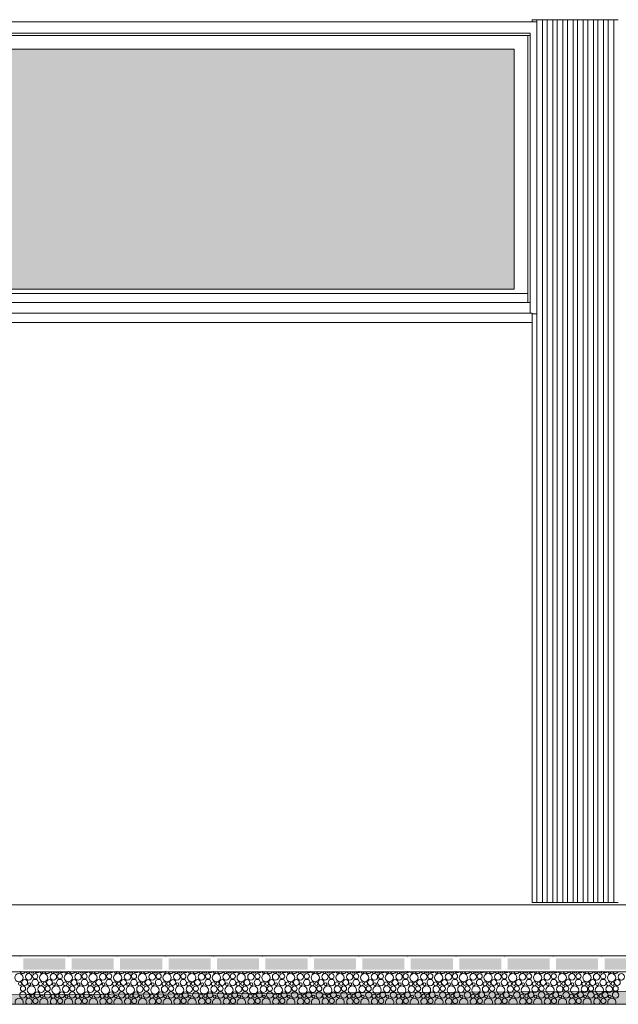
# Model space of a CAD drawing. Header units: millimetres. Extents: x -76432 to -27350, y -300 to 6935.
# Tile 33 of 75: x -58863 to -56218, y -300 to 4050. Entities that reach past the tile are written whole.
import ezdxf

# ---------------------------------------------------------------- set-up
doc = ezdxf.new("R2010")
doc.units = ezdxf.units.MM
doc.header["$MEASUREMENT"] = 0
for name, color, linetype in [('Nouveau_Charpente _ Bardage.Charp_Couv_Zinc', 7, 'Continuous'), ('Nouveau_Fenêtres ARCHICAD', 7, 'Continuous'), ('Nouveau_Métal _ Bardage.Charp_Couv_Bard_Métal', 7, 'Continuous'), ('Nouveau_Terrain _ Original.Terrain', 7, 'Continuous'), ('Nouveau_VRD _ Voirie 3d.VRD', 7, 'Continuous')]:
    doc.layers.add(name, color=color, linetype=linetype)

# ---------------------------------------------------------------- blocks, each defined once
blk = doc.blocks.new('Élément de coupe_5')
at = {"layer": 'Nouveau_Métal _ Bardage.Charp_Couv_Bard_Métal', "color": 7, "linetype": 'Continuous', "lineweight": 15}
blk.add_line((-63879.282724, 140), (-33677.282724, 140), dxfattribs=at)
blk = doc.blocks.new('Élément de coupe_21')
at = {"layer": 'Nouveau_Fenêtres ARCHICAD', "color": 7, "linetype": 'Continuous', "lineweight": 15}
blk.add_line((-56608.3, 2800), (-61488.3, 2800), dxfattribs=at)
blk = doc.blocks.new('Élément de coupe_26')
at = {"layer": 'Nouveau_Fenêtres ARCHICAD', "linetype": 'Continuous', "lineweight": 0, "true_color": 0xbbbbbb}
blk.add_hatch(color=9, dxfattribs=at).paths.add_polyline_path([(-61418.3, 2860.1), (-56678.3, 2860.1), (-56678.3, 3920), (-61418.3, 3920)])
at = {"layer": 'Nouveau_Fenêtres ARCHICAD', "linetype": 'Continuous', "lineweight": 0, "true_color": 0x9b9b9b}
blk.add_hatch(color=253, dxfattribs=at).paths.add_polyline_path([(-61418.3, 3920), (-61418.3, 2860.1), (-61370.3, 2860.1), (-61370.3, 3873.2), (-56678.3, 3873.2), (-56678.3, 3920)])
at = {"layer": 'Nouveau_Fenêtres ARCHICAD', "color": 21, "linetype": 'Continuous', "lineweight": 15, "true_color": 0xff9954}
for p, q in [((-56578.3, 4040), (-61538.3, 4040)), ((-61538.3, 4040), (-61538.3, 2750)), ((-61488.3, 2752.8), (-61488.3, 3990)), ((-61488.3, 3990), (-56608.3, 3990)), ((-61478.3, 3980), (-61488.3, 3980)), ((-61478.3, 2800), (-61478.3, 3980)), ((-56618.3, 3980), (-61478.3, 3980)), ((-56608.3, 3980), (-56618.3, 3980)), ((-56618.3, 2800), (-56618.3, 3980)), ((-56608.3, 3990), (-56608.3, 2752.8)), ((-61418.3, 2860), (-61418.3, 3920)), ((-61418.3, 3920), (-56678.3, 3920)), ((-56678.3, 3920), (-56678.3, 2860)), ((-56618.3, 2840), (-61478.3, 2840)), ((-61418.3, 2860.1), (-56678.3, 2860.1)), ((-56678.3, 2860), (-61418.3, 2860)), ((-61538.3, 2750), (-61498.3, 2750)), ((-56598.3, 2752.8), (-61498.3, 2752.8)), ((-61498.3, 2750), (-61498.3, 2752.8)), ((-61498.3, 2712.8), (-61498.3, 2750)), ((-56598.3, 2752.8), (-56598.3, 2750)), ((-56598.3, 2712.8), (-56598.3, 2750)), ((-56598.3, 2750), (-56578.3, 2750)), ((-56598.3, 2712.8), (-61498.3, 2712.8))]:
    blk.add_line(p, q, dxfattribs=at)
blk = doc.blocks.new('Élément de coupe_31')
at = {"layer": 'Nouveau_Terrain _ Original.Terrain', "linetype": 'Continuous', "lineweight": 15, "true_color": 0xf48e54}
h = blk.add_hatch(dxfattribs=at)
h.set_pattern_fill('Terre', color=33, style=0, pattern_type=2)
h.set_pattern_definition([(45, (0, 0), (-137.8858, 137.8858), []), (45, (-45.96, 45.96), (-275.7716, 275.7716), []), (45, (-91.92, 91.92), (-275.7716, 275.7716), []), (135, (-137.886, 137.886), (45.96194, 45.96194), [195, -195])])
h.paths.add_polyline_path([(-45278.9, -182.9), (-48767.2, -201.7), (-53028.5, -224.9), (-58189.7, -253), (-64406.4, -287.1), (-66736, -300), (-27349.9, -300), (-27349.9, -80.4), (-30347, -102.7), (-30687.3, -105.3), (-30979.5, -107.5), (-31257.5, -109.4), (-31550.9, -111.2), (-31862.7, -112.9), (-32189.1, -114.7), (-32526.1, -116.3), (-40248, -155.8), (-42464, -167.7)])
at = {"layer": 'Nouveau_Terrain _ Original.Terrain', "color": 7, "linetype": 'Continuous', "lineweight": 15, "flags": 128}
for points in [[(-27349.9, -80.4), (-30347, -102.7), (-30687.3, -105.3), (-30979.5, -107.5), (-31257.5, -109.4), (-31550.9, -111.2), (-31862.7, -112.9), (-32189.1, -114.7), (-32526.1, -116.3), (-40248, -155.8), (-42464, -167.7), (-45278.9, -182.9), (-48767.2, -201.7), (-53028.5, -224.9), (-58189.7, -253), (-64406.4, -287.1), (-66736, -300)], [(-27349.9, -300), (-28357.3, -300), (-28477.3, -300), (-28627.3, -300), (-28747.3, -300), (-29313.1, -300), (-64105.8, -300)]]:
    blk.add_lwpolyline(points, dxfattribs=at)
blk = doc.blocks.new('Élément de coupe_172')
at = {"layer": 'Nouveau_Charpente _ Bardage.Charp_Couv_Zinc', "color": 15, "linetype": 'Continuous', "lineweight": 15}
for p, q in [((-56398.3, 4050), (-56418.3, 4050)), ((-56418.3, 150), (-56398.3, 150))]:
    blk.add_line(p, q, dxfattribs=at)
blk = doc.blocks.new('Élément de coupe_174')
at = {"layer": 'Nouveau_Charpente _ Bardage.Charp_Couv_Zinc', "color": 15, "linetype": 'Continuous', "lineweight": 15}
for p, q in [((-56578.3, 4050), (-56598.3, 4050)), ((-56598.3, 4050), (-56598.3, 4040)), ((-56598.3, 2712.8), (-56598.3, 150)), ((-56598.3, 150), (-56578.3, 150))]:
    blk.add_line(p, q, dxfattribs=at)
blk = doc.blocks.new('Élément de coupe_176')
at = {"layer": 'Nouveau_Charpente _ Bardage.Charp_Couv_Zinc', "color": 33, "linetype": 'Continuous', "lineweight": 15, "true_color": 0xc1976c}
for p, q in [((-56553.3, 4050), (-56578.3, 4050)), ((-56578.3, 4050), (-56578.3, 3150)), ((-56553.3, 3150), (-56553.3, 4050)), ((-56578.3, 3150), (-56578.3, 150)), ((-56553.3, 150), (-56553.3, 3150)), ((-56578.3, 150), (-56553.3, 150))]:
    blk.add_line(p, q, dxfattribs=at)
blk = doc.blocks.new('Élément de coupe_177')
at = {"layer": 'Nouveau_Charpente _ Bardage.Charp_Couv_Zinc', "color": 15, "linetype": 'Continuous', "lineweight": 15}
for p, q in [((-56533.3, 4050), (-56553.3, 4050)), ((-56553.3, 150), (-56533.3, 150))]:
    blk.add_line(p, q, dxfattribs=at)
blk = doc.blocks.new('Élément de coupe_178')
at = {"layer": 'Nouveau_Charpente _ Bardage.Charp_Couv_Zinc', "color": 33, "linetype": 'Continuous', "lineweight": 15, "true_color": 0xc1976c}
for p, q in [((-56508.3, 4050), (-56533.3, 4050)), ((-56533.3, 4050), (-56533.3, 3150)), ((-56508.3, 3150), (-56508.3, 4050)), ((-56533.3, 3150), (-56533.3, 150)), ((-56508.3, 150), (-56508.3, 3150)), ((-56533.3, 150), (-56508.3, 150))]:
    blk.add_line(p, q, dxfattribs=at)
blk = doc.blocks.new('Élément de coupe_179')
at = {"layer": 'Nouveau_Charpente _ Bardage.Charp_Couv_Zinc', "color": 15, "linetype": 'Continuous', "lineweight": 15}
for p, q in [((-56488.3, 4050), (-56508.3, 4050)), ((-56508.3, 150), (-56488.3, 150))]:
    blk.add_line(p, q, dxfattribs=at)
blk = doc.blocks.new('Élément de coupe_181')
at = {"layer": 'Nouveau_Charpente _ Bardage.Charp_Couv_Zinc', "color": 33, "linetype": 'Continuous', "lineweight": 15, "true_color": 0xc1976c}
for p, q in [((-56463.3, 4050), (-56488.3, 4050)), ((-56488.3, 4050), (-56488.3, 3150)), ((-56463.3, 3150), (-56463.3, 4050)), ((-56488.3, 3150), (-56488.3, 150)), ((-56463.3, 150), (-56463.3, 3150)), ((-56488.3, 150), (-56463.3, 150))]:
    blk.add_line(p, q, dxfattribs=at)
blk = doc.blocks.new('Élément de coupe_183')
at = {"layer": 'Nouveau_Charpente _ Bardage.Charp_Couv_Zinc', "color": 15, "linetype": 'Continuous', "lineweight": 15}
for p, q in [((-56443.3, 4050), (-56463.3, 4050)), ((-56463.3, 150), (-56443.3, 150))]:
    blk.add_line(p, q, dxfattribs=at)
blk = doc.blocks.new('Élément de coupe_185')
at = {"layer": 'Nouveau_Charpente _ Bardage.Charp_Couv_Zinc', "color": 33, "linetype": 'Continuous', "lineweight": 15, "true_color": 0xc1976c}
for p, q in [((-56418.3, 4050), (-56443.3, 4050)), ((-56443.3, 4050), (-56443.3, 3150)), ((-56418.3, 3150), (-56418.3, 4050)), ((-56443.3, 3150), (-56443.3, 150)), ((-56418.3, 150), (-56418.3, 3150)), ((-56443.3, 150), (-56418.3, 150))]:
    blk.add_line(p, q, dxfattribs=at)
blk = doc.blocks.new('Élément de coupe_188')
at = {"layer": 'Nouveau_Charpente _ Bardage.Charp_Couv_Zinc', "color": 33, "linetype": 'Continuous', "lineweight": 15, "true_color": 0xc1976c}
for p, q in [((-56373.3, 4050), (-56398.3, 4050)), ((-56398.3, 4050), (-56398.3, 3150)), ((-56373.3, 3150), (-56373.3, 4050)), ((-56398.3, 3150), (-56398.3, 150)), ((-56373.3, 150), (-56373.3, 3150)), ((-56398.3, 150), (-56373.3, 150))]:
    blk.add_line(p, q, dxfattribs=at)
blk = doc.blocks.new('Élément de coupe_190')
at = {"layer": 'Nouveau_Charpente _ Bardage.Charp_Couv_Zinc', "color": 15, "linetype": 'Continuous', "lineweight": 15}
for p, q in [((-56353.3, 4050), (-56373.3, 4050)), ((-56373.3, 150), (-56353.3, 150))]:
    blk.add_line(p, q, dxfattribs=at)
blk = doc.blocks.new('Élément de coupe_192')
at = {"layer": 'Nouveau_Charpente _ Bardage.Charp_Couv_Zinc', "color": 33, "linetype": 'Continuous', "lineweight": 15, "true_color": 0xc1976c}
for p, q in [((-56328.3, 4050), (-56353.3, 4050)), ((-56353.3, 4050), (-56353.3, 3150)), ((-56328.3, 3150), (-56328.3, 4050)), ((-56353.3, 3150), (-56353.3, 150)), ((-56328.3, 150), (-56328.3, 3150)), ((-56353.3, 150), (-56328.3, 150))]:
    blk.add_line(p, q, dxfattribs=at)
blk = doc.blocks.new('Élément de coupe_194')
at = {"layer": 'Nouveau_Charpente _ Bardage.Charp_Couv_Zinc', "color": 15, "linetype": 'Continuous', "lineweight": 15}
for p, q in [((-56308.3, 4050), (-56328.3, 4050)), ((-56328.3, 150), (-56308.3, 150))]:
    blk.add_line(p, q, dxfattribs=at)
blk = doc.blocks.new('Élément de coupe_196')
at = {"layer": 'Nouveau_Charpente _ Bardage.Charp_Couv_Zinc', "color": 33, "linetype": 'Continuous', "lineweight": 15, "true_color": 0xc1976c}
for p, q in [((-56283.3, 4050), (-56308.3, 4050)), ((-56308.3, 4050), (-56308.3, 3150)), ((-56283.3, 3150), (-56283.3, 4050)), ((-56308.3, 3150), (-56308.3, 150)), ((-56283.3, 150), (-56283.3, 3150)), ((-56308.3, 150), (-56283.3, 150))]:
    blk.add_line(p, q, dxfattribs=at)
blk = doc.blocks.new('Élément de coupe_198')
at = {"layer": 'Nouveau_Charpente _ Bardage.Charp_Couv_Zinc', "color": 15, "linetype": 'Continuous', "lineweight": 15}
for p, q in [((-56263.3, 4050), (-56283.3, 4050)), ((-56283.3, 150), (-56263.3, 150))]:
    blk.add_line(p, q, dxfattribs=at)
blk = doc.blocks.new('Élément de coupe_200')
at = {"layer": 'Nouveau_Charpente _ Bardage.Charp_Couv_Zinc', "color": 33, "linetype": 'Continuous', "lineweight": 15, "true_color": 0xc1976c}
for p, q in [((-56238.3, 4050), (-56263.3, 4050)), ((-56263.3, 4050), (-56263.3, 3150)), ((-56238.3, 3150), (-56238.3, 4050)), ((-56263.3, 3150), (-56263.3, 150)), ((-56238.3, 150), (-56238.3, 3150)), ((-56263.3, 150), (-56238.3, 150))]:
    blk.add_line(p, q, dxfattribs=at)
blk = doc.blocks.new('Élément de coupe_202')
at = {"layer": 'Nouveau_Charpente _ Bardage.Charp_Couv_Zinc', "color": 15, "linetype": 'Continuous', "lineweight": 15}
for p, q in [((-56218.3, 4050), (-56238.3, 4050)), ((-56238.3, 150), (-56218.3, 150))]:
    blk.add_line(p, q, dxfattribs=at)
blk = doc.blocks.new('*X452')
at = {"layer": 'Nouveau_VRD _ Voirie 3d.VRD', "color": 33, "linetype": 'Continuous', "lineweight": 15, "true_color": 0xf48e54}
for centre, radius in [((-58866.7, -182.2), 18.4), ((-58823.6, -178.4), 14.3), ((-58794.8, -175.8), 11.5), ((-58757.6, -182.2), 18.4), ((-58714.5, -178.4), 14.3), ((-58685.7, -175.8), 11.5), ((-58648.5, -182.2), 18.4), ((-58605.4, -178.4), 14.3), ((-58576.6, -175.8), 11.5), ((-58539.3, -182.2), 18.4), ((-58496.3, -178.4), 14.3), ((-58467.5, -175.8), 11.5), ((-58430.2, -182.2), 18.4), ((-58387.2, -178.4), 14.3), ((-58358.4, -175.8), 11.5), ((-58321.1, -182.2), 18.4), ((-58278, -178.4), 14.3), ((-58249.2, -175.8), 11.5), ((-58212, -182.2), 18.4), ((-58168.9, -178.4), 14.3), ((-58140.1, -175.8), 11.5), ((-58102.9, -182.2), 18.4), ((-58059.8, -178.4), 14.3), ((-58031, -175.8), 11.5), ((-57993.8, -182.2), 18.4), ((-57950.7, -178.4), 14.3), ((-57921.9, -175.8), 11.5), ((-57884.7, -182.2), 18.4), ((-57841.6, -178.4), 14.3), ((-57812.8, -175.8), 11.5), ((-57775.6, -182.2), 18.4), ((-57732.5, -178.4), 14.3), ((-57703.7, -175.8), 11.5), ((-57666.4, -182.2), 18.4), ((-57623.4, -178.4), 14.3), ((-57594.6, -175.8), 11.5), ((-57557.3, -182.2), 18.4), ((-57514.3, -178.4), 14.3), ((-57485.5, -175.8), 11.5), ((-57448.2, -182.2), 18.4), ((-57405.1, -178.4), 14.3), ((-57376.3, -175.8), 11.5), ((-57339.1, -182.2), 18.4), ((-57296, -178.4), 14.3), ((-57267.2, -175.8), 11.5), ((-57230, -182.2), 18.4), ((-57186.9, -178.4), 14.3), ((-57158.1, -175.8), 11.5), ((-57120.9, -182.2), 18.4), ((-57077.8, -178.4), 14.3), ((-57049, -175.8), 11.5), ((-57011.8, -182.2), 18.4), ((-56968.7, -178.4), 14.3), ((-56939.9, -175.8), 11.5), ((-56902.7, -182.2), 18.4), ((-56859.6, -178.4), 14.3), ((-56830.8, -175.8), 11.5), ((-56793.5, -182.2), 18.4), ((-56750.5, -178.4), 14.3), ((-56721.7, -175.8), 11.5), ((-56684.4, -182.2), 18.4), ((-56641.4, -178.4), 14.3), ((-56612.6, -175.8), 11.5), ((-56575.3, -182.2), 18.4), ((-56532.3, -178.4), 14.3), ((-56503.4, -175.8), 11.5), ((-56466.2, -182.2), 18.4), ((-56423.1, -178.4), 14.3), ((-56394.3, -175.8), 11.5), ((-56357.1, -182.2), 18.4), ((-56314, -178.4), 14.3), ((-56285.2, -175.8), 11.5), ((-56248, -182.2), 18.4), ((-56204.9, -178.4), 14.3), ((-58861.4, -208.8), 7.52), ((-58841.1, -203.4), 12.8), ((-58820.9, -211.1), 6.2), ((-58795.1, -204.1), 14.2), ((-58771.4, -209.8), 8.58), ((-58752.2, -208.8), 7.52), ((-58732, -203.4), 12.8), ((-58711.8, -211.1), 6.2), ((-58686, -204.1), 14.2), ((-58662.3, -209.8), 8.58), ((-58643.1, -208.8), 7.52), ((-58622.9, -203.4), 12.8), ((-58602.7, -211.1), 6.2), ((-58576.9, -204.1), 14.2), ((-58553.2, -209.8), 8.58), ((-58534, -208.8), 7.52), ((-58513.8, -203.4), 12.8), ((-58493.6, -211.1), 6.2), ((-58467.8, -204.1), 14.2), ((-58444.1, -209.8), 8.58), ((-58424.9, -208.8), 7.52), ((-58404.7, -203.4), 12.8), ((-58384.5, -211.1), 6.2), ((-58358.7, -204.1), 14.2), ((-58334.9, -209.8), 8.58), ((-58315.8, -208.8), 7.52), ((-58295.6, -203.4), 12.8), ((-58275.4, -211.1), 6.2), ((-58249.5, -204.1), 14.2), ((-58225.8, -209.8), 8.58), ((-58206.7, -208.8), 7.52), ((-58186.5, -203.4), 12.8), ((-58166.3, -211.1), 6.2), ((-58140.4, -204.1), 14.2), ((-58116.7, -209.8), 8.58), ((-58097.6, -208.8), 7.52), ((-58077.4, -203.4), 12.8), ((-58057.2, -211.1), 6.2), ((-58031.3, -204.1), 14.2), ((-58007.6, -209.8), 8.58), ((-57988.5, -208.8), 7.52), ((-57968.2, -203.4), 12.8), ((-57948, -211.1), 6.2), ((-57922.2, -204.1), 14.2), ((-57898.5, -209.8), 8.58), ((-57879.3, -208.8), 7.52), ((-57859.1, -203.4), 12.8), ((-57838.9, -211.1), 6.2), ((-57813.1, -204.1), 14.2), ((-57789.4, -209.8), 8.58), ((-57770.2, -208.8), 7.52), ((-57750, -203.4), 12.8), ((-57729.8, -211.1), 6.2), ((-57704, -204.1), 14.2), ((-57680.3, -209.8), 8.58), ((-57661.1, -208.8), 7.52), ((-57640.9, -203.4), 12.8), ((-57620.7, -211.1), 6.2), ((-57594.9, -204.1), 14.2), ((-57571.2, -209.8), 8.58), ((-57552, -208.8), 7.52), ((-57531.8, -203.4), 12.8), ((-57511.6, -211.1), 6.2), ((-57485.8, -204.1), 14.2), ((-57462, -209.8), 8.58), ((-57442.9, -208.8), 7.52), ((-57422.7, -203.4), 12.8), ((-57402.5, -211.1), 6.2), ((-57376.6, -204.1), 14.2), ((-57352.9, -209.8), 8.58), ((-57333.8, -208.8), 7.52), ((-57313.6, -203.4), 12.8), ((-57293.4, -211.1), 6.2), ((-57267.5, -204.1), 14.2), ((-57243.8, -209.8), 8.58), ((-57224.7, -208.8), 7.52), ((-57204.5, -203.4), 12.8), ((-57184.3, -211.1), 6.2), ((-57158.4, -204.1), 14.2), ((-57134.7, -209.8), 8.58), ((-57115.6, -208.8), 7.52), ((-57095.4, -203.4), 12.8), ((-57075.1, -211.1), 6.2), ((-57049.3, -204.1), 14.2), ((-57025.6, -209.8), 8.58), ((-57006.5, -208.8), 7.52), ((-56986.2, -203.4), 12.8), ((-56966, -211.1), 6.2), ((-56940.2, -204.1), 14.2), ((-56916.5, -209.8), 8.58), ((-56897.3, -208.8), 7.52), ((-56877.1, -203.4), 12.8), ((-56856.9, -211.1), 6.2), ((-56831.1, -204.1), 14.2), ((-56807.4, -209.8), 8.58), ((-56788.2, -208.8), 7.52), ((-56768, -203.4), 12.8), ((-56747.8, -211.1), 6.2), ((-56722, -204.1), 14.2), ((-56698.3, -209.8), 8.58), ((-56679.1, -208.8), 7.52), ((-56658.9, -203.4), 12.8), ((-56638.7, -211.1), 6.2), ((-56612.9, -204.1), 14.2), ((-56589.2, -209.8), 8.58), ((-56570, -208.8), 7.52), ((-56549.8, -203.4), 12.8), ((-56529.6, -211.1), 6.2), ((-56503.7, -204.1), 14.2), ((-56480, -209.8), 8.58), ((-56460.9, -208.8), 7.52), ((-56440.7, -203.4), 12.8), ((-56420.5, -211.1), 6.2), ((-56394.6, -204.1), 14.2), ((-56370.9, -209.8), 8.58), ((-56351.8, -208.8), 7.52), ((-56331.6, -203.4), 12.8), ((-56311.4, -211.1), 6.2), ((-56285.5, -204.1), 14.2), ((-56261.8, -209.8), 8.58), ((-56242.7, -208.8), 7.52), ((-56222.5, -203.4), 12.8), ((-58849.1, -258.7), 14.2), ((-58848.8, -230.4), 11.5), ((-58825.4, -264.4), 8.58), ((-58811.6, -236.8), 18.4), ((-58806.2, -263.4), 7.52), ((-58786, -258), 12.8), ((-58768.5, -233), 14.3), ((-58765.8, -265.7), 6.2), ((-58740, -258.7), 14.2), ((-58739.7, -230.4), 11.5), ((-58716.3, -264.4), 8.58), ((-58702.5, -236.8), 18.4), ((-58697.1, -263.4), 7.52), ((-58676.9, -258), 12.8), ((-58659.4, -233), 14.3), ((-58656.7, -265.7), 6.2), ((-58630.9, -258.7), 14.2), ((-58630.6, -230.4), 11.5), ((-58607.2, -264.4), 8.58), ((-58593.3, -236.8), 18.4), ((-58588, -263.4), 7.52), ((-58567.8, -258), 12.8), ((-58550.3, -233), 14.3), ((-58547.6, -265.7), 6.2), ((-58521.8, -258.7), 14.2), ((-58521.5, -230.4), 11.5), ((-58498.1, -264.4), 8.58), ((-58484.2, -236.8), 18.4), ((-58478.9, -263.4), 7.52), ((-58458.7, -258), 12.8), ((-58441.2, -233), 14.3), ((-58438.5, -265.7), 6.2), ((-58412.7, -258.7), 14.2), ((-58412.4, -230.4), 11.5), ((-58388.9, -264.4), 8.58), ((-58375.1, -236.8), 18.4), ((-58369.8, -263.4), 7.52), ((-58349.6, -258), 12.8), ((-58332, -233), 14.3), ((-58329.4, -265.7), 6.2), ((-58303.5, -258.7), 14.2), ((-58303.2, -230.4), 11.5), ((-58279.8, -264.4), 8.58), ((-58266, -236.8), 18.4), ((-58260.7, -263.4), 7.52), ((-58240.5, -258), 12.8), ((-58222.9, -233), 14.3), ((-58220.3, -265.7), 6.2), ((-58194.4, -258.7), 14.2), ((-58194.1, -230.4), 11.5), ((-58170.7, -264.4), 8.58), ((-58156.9, -236.8), 18.4), ((-58151.6, -263.4), 7.52), ((-58131.4, -258), 12.8), ((-58113.8, -233), 14.3), ((-58111.2, -265.7), 6.2), ((-58085.3, -258.7), 14.2), ((-58085, -230.4), 11.5), ((-58061.6, -264.4), 8.58), ((-58047.8, -236.8), 18.4), ((-58042.5, -263.4), 7.52), ((-58022.2, -258), 12.8), ((-58004.7, -233), 14.3), ((-58002, -265.7), 6.2), ((-57976.2, -258.7), 14.2), ((-57975.9, -230.4), 11.5), ((-57952.5, -264.4), 8.58), ((-57938.7, -236.8), 18.4), ((-57933.3, -263.4), 7.52), ((-57913.1, -258), 12.8), ((-57895.6, -233), 14.3), ((-57892.9, -265.7), 6.2), ((-57867.1, -258.7), 14.2), ((-57866.8, -230.4), 11.5), ((-57843.4, -264.4), 8.58), ((-57829.6, -236.8), 18.4), ((-57824.2, -263.4), 7.52), ((-57804, -258), 12.8), ((-57786.5, -233), 14.3), ((-57783.8, -265.7), 6.2), ((-57758, -258.7), 14.2), ((-57757.7, -230.4), 11.5), ((-57734.3, -264.4), 8.58), ((-57720.4, -236.8), 18.4), ((-57715.1, -263.4), 7.52), ((-57694.9, -258), 12.8), ((-57677.4, -233), 14.3), ((-57674.7, -265.7), 6.2), ((-57648.9, -258.7), 14.2), ((-57648.6, -230.4), 11.5), ((-57625.2, -264.4), 8.58), ((-57611.3, -236.8), 18.4), ((-57606, -263.4), 7.52), ((-57585.8, -258), 12.8), ((-57568.3, -233), 14.3), ((-57565.6, -265.7), 6.2), ((-57539.8, -258.7), 14.2), ((-57539.5, -230.4), 11.5), ((-57516, -264.4), 8.58), ((-57502.2, -236.8), 18.4), ((-57496.9, -263.4), 7.52), ((-57476.7, -258), 12.8), ((-57459.1, -233), 14.3), ((-57456.5, -265.7), 6.2), ((-57430.6, -258.7), 14.2), ((-57430.3, -230.4), 11.5), ((-57406.9, -264.4), 8.58), ((-57393.1, -236.8), 18.4), ((-57387.8, -263.4), 7.52), ((-57367.6, -258), 12.8), ((-57350, -233), 14.3), ((-57347.4, -265.7), 6.2), ((-57321.5, -258.7), 14.2), ((-57321.2, -230.4), 11.5), ((-57297.8, -264.4), 8.58), ((-57284, -236.8), 18.4), ((-57278.7, -263.4), 7.52), ((-57258.5, -258), 12.8), ((-57240.9, -233), 14.3), ((-57238.3, -265.7), 6.2), ((-57212.4, -258.7), 14.2), ((-57212.1, -230.4), 11.5), ((-57188.7, -264.4), 8.58), ((-57174.9, -236.8), 18.4), ((-57169.6, -263.4), 7.52), ((-57149.4, -258), 12.8), ((-57131.8, -233), 14.3), ((-57129.1, -265.7), 6.2), ((-57103.3, -258.7), 14.2), ((-57103, -230.4), 11.5), ((-57079.6, -264.4), 8.58), ((-57065.8, -236.8), 18.4), ((-57060.5, -263.4), 7.52), ((-57040.2, -258), 12.8), ((-57022.7, -233), 14.3), ((-57020, -265.7), 6.2), ((-56994.2, -258.7), 14.2), ((-56993.9, -230.4), 11.5), ((-56970.5, -264.4), 8.58), ((-56956.7, -236.8), 18.4), ((-56951.3, -263.4), 7.52), ((-56931.1, -258), 12.8), ((-56913.6, -233), 14.3), ((-56910.9, -265.7), 6.2), ((-56885.1, -258.7), 14.2), ((-56884.8, -230.4), 11.5), ((-56861.4, -264.4), 8.58), ((-56847.5, -236.8), 18.4), ((-56842.2, -263.4), 7.52), ((-56822, -258), 12.8), ((-56804.5, -233), 14.3), ((-56801.8, -265.7), 6.2), ((-56776, -258.7), 14.2), ((-56775.7, -230.4), 11.5), ((-56752.3, -264.4), 8.58), ((-56738.4, -236.8), 18.4), ((-56733.1, -263.4), 7.52), ((-56712.9, -258), 12.8), ((-56695.4, -233), 14.3), ((-56692.7, -265.7), 6.2), ((-56666.9, -258.7), 14.2), ((-56666.6, -230.4), 11.5), ((-56643.2, -264.4), 8.58), ((-56629.3, -236.8), 18.4), ((-56624, -263.4), 7.52), ((-56603.8, -258), 12.8), ((-56586.3, -233), 14.3), ((-56583.6, -265.7), 6.2), ((-56557.7, -258.7), 14.2), ((-56557.4, -230.4), 11.5), ((-56534, -264.4), 8.58), ((-56520.2, -236.8), 18.4), ((-56514.9, -263.4), 7.52), ((-56494.7, -258), 12.8), ((-56477.1, -233), 14.3), ((-56474.5, -265.7), 6.2), ((-56448.6, -258.7), 14.2), ((-56448.3, -230.4), 11.5), ((-56424.9, -264.4), 8.58), ((-56411.1, -236.8), 18.4), ((-56405.8, -263.4), 7.52), ((-56385.6, -258), 12.8), ((-56368, -233), 14.3), ((-56365.4, -265.7), 6.2), ((-56339.5, -258.7), 14.2), ((-56339.2, -230.4), 11.5), ((-56315.8, -264.4), 8.58), ((-56302, -236.8), 18.4), ((-56296.7, -263.4), 7.52), ((-56276.5, -258), 12.8), ((-56258.9, -233), 14.3), ((-56256.2, -265.7), 6.2), ((-56230.4, -258.7), 14.2), ((-56230.1, -230.4), 11.5), ((-58793.7, -285), 11.5), ((-58684.6, -285), 11.5), ((-58575.5, -285), 11.5), ((-58466.4, -285), 11.5), ((-58357.2, -285), 11.5), ((-58248.1, -285), 11.5), ((-58139, -285), 11.5), ((-58029.9, -285), 11.5), ((-57920.8, -285), 11.5), ((-57811.7, -285), 11.5), ((-57702.6, -285), 11.5), ((-57593.5, -285), 11.5), ((-57484.3, -285), 11.5), ((-57375.2, -285), 11.5), ((-57266.1, -285), 11.5), ((-57157, -285), 11.5), ((-57047.9, -285), 11.5), ((-56938.8, -285), 11.5), ((-56829.7, -285), 11.5), ((-56720.6, -285), 11.5), ((-56611.4, -285), 11.5), ((-56502.3, -285), 11.5), ((-56393.2, -285), 11.5), ((-56284.1, -285), 11.5)]:
    blk.add_circle(centre, radius, dxfattribs=at)
for centre, radius, start, end in [((-58850.2, -149.5), 14.2, 208.6751, 331.3249), ((-58826.5, -155.2), 8.58, 187.2196, 352.7804), ((-58807.4, -154.2), 7.52, 196.5415, 343.4585), ((-58787.1, -148.8), 12.8, 215.763, 324.237), ((-58766.9, -156.5), 6.2, 178.4685, 1.5315), ((-58741.1, -149.5), 14.2, 208.6751, 331.3249), ((-58717.4, -155.2), 8.58, 187.2196, 352.7804), ((-58698.2, -154.2), 7.52, 196.5415, 343.4585), ((-58678, -148.8), 12.8, 215.763, 324.237), ((-58657.8, -156.5), 6.2, 178.4685, 1.5315), ((-58632, -149.5), 14.2, 208.6751, 331.3249), ((-58608.3, -155.2), 8.58, 187.2196, 352.7804), ((-58589.1, -154.2), 7.52, 196.5415, 343.4585), ((-58568.9, -148.8), 12.8, 215.763, 324.237), ((-58548.7, -156.5), 6.2, 178.4685, 1.5315), ((-58522.9, -149.5), 14.2, 208.6751, 331.3249), ((-58499.2, -155.2), 8.58, 187.2196, 352.7804), ((-58480, -154.2), 7.52, 196.5415, 343.4585), ((-58459.8, -148.8), 12.8, 215.763, 324.237), ((-58439.6, -156.5), 6.2, 178.4685, 1.5315), ((-58413.8, -149.5), 14.2, 208.6751, 331.3249), ((-58390.1, -155.2), 8.58, 187.2196, 352.7804), ((-58370.9, -154.2), 7.52, 196.5415, 343.4585), ((-58350.7, -148.8), 12.8, 215.763, 324.237), ((-58330.5, -156.5), 6.2, 178.4685, 1.5315), ((-58304.7, -149.5), 14.2, 208.6751, 331.3249), ((-58280.9, -155.2), 8.58, 187.2196, 352.7804), ((-58261.8, -154.2), 7.52, 196.5415, 343.4585), ((-58241.6, -148.8), 12.8, 215.763, 324.237), ((-58221.4, -156.5), 6.2, 178.4685, 1.5315), ((-58195.5, -149.5), 14.2, 208.6751, 331.3249), ((-58171.8, -155.2), 8.58, 187.2196, 352.7804), ((-58152.7, -154.2), 7.52, 196.5415, 343.4585), ((-58132.5, -148.8), 12.8, 215.763, 324.237), ((-58112.3, -156.5), 6.2, 178.4685, 1.5315), ((-58086.4, -149.5), 14.2, 208.6751, 331.3249), ((-58062.7, -155.2), 8.58, 187.2196, 352.7804), ((-58043.6, -154.2), 7.52, 196.5415, 343.4585), ((-58023.4, -148.8), 12.8, 215.763, 324.237), ((-58003.2, -156.5), 6.2, 178.4685, 1.5315), ((-57977.3, -149.5), 14.2, 208.6751, 331.3249), ((-57953.6, -155.2), 8.58, 187.2196, 352.7804), ((-57934.5, -154.2), 7.52, 196.5415, 343.4585), ((-57914.2, -148.8), 12.8, 215.763, 324.237), ((-57894, -156.5), 6.2, 178.4685, 1.5315), ((-57868.2, -149.5), 14.2, 208.6751, 331.3249), ((-57844.5, -155.2), 8.58, 187.2196, 352.7804), ((-57825.3, -154.2), 7.52, 196.5415, 343.4585), ((-57805.1, -148.8), 12.8, 215.763, 324.237), ((-57784.9, -156.5), 6.2, 178.4685, 1.5315), ((-57759.1, -149.5), 14.2, 208.6751, 331.3249), ((-57735.4, -155.2), 8.58, 187.2196, 352.7804), ((-57716.2, -154.2), 7.52, 196.5415, 343.4585), ((-57696, -148.8), 12.8, 215.763, 324.237), ((-57675.8, -156.5), 6.2, 178.4685, 1.5315), ((-57650, -149.5), 14.2, 208.6751, 331.3249), ((-57626.3, -155.2), 8.58, 187.2196, 352.7804), ((-57607.1, -154.2), 7.52, 196.5415, 343.4585), ((-57586.9, -148.8), 12.8, 215.763, 324.237), ((-57566.7, -156.5), 6.2, 178.4685, 1.5315), ((-57540.9, -149.5), 14.2, 208.6751, 331.3249), ((-57517.2, -155.2), 8.58, 187.2196, 352.7804), ((-57498, -154.2), 7.52, 196.5415, 343.4585), ((-57477.8, -148.8), 12.8, 215.763, 324.237), ((-57457.6, -156.5), 6.2, 178.4685, 1.5315), ((-57431.8, -149.5), 14.2, 208.6751, 331.3249), ((-57408, -155.2), 8.58, 187.2196, 352.7804), ((-57388.9, -154.2), 7.52, 196.5415, 343.4585), ((-57368.7, -148.8), 12.8, 215.763, 324.237), ((-57348.5, -156.5), 6.2, 178.4685, 1.5315), ((-57322.6, -149.5), 14.2, 208.6751, 331.3249), ((-57298.9, -155.2), 8.58, 187.2196, 352.7804), ((-57279.8, -154.2), 7.52, 196.5415, 343.4585), ((-57259.6, -148.8), 12.8, 215.763, 324.237), ((-57239.4, -156.5), 6.2, 178.4685, 1.5315), ((-57213.5, -149.5), 14.2, 208.6751, 331.3249), ((-57189.8, -155.2), 8.58, 187.2196, 352.7804), ((-57170.7, -154.2), 7.52, 196.5415, 343.4585), ((-57150.5, -148.8), 12.8, 215.763, 324.237), ((-57130.3, -156.5), 6.2, 178.4685, 1.5315), ((-57104.4, -149.5), 14.2, 208.6751, 331.3249), ((-57080.7, -155.2), 8.58, 187.2196, 352.7804), ((-57061.6, -154.2), 7.52, 196.5415, 343.4585), ((-57041.4, -148.8), 12.8, 215.763, 324.237), ((-57021.1, -156.5), 6.2, 178.4685, 1.5315), ((-56995.3, -149.5), 14.2, 208.6751, 331.3249), ((-56971.6, -155.2), 8.58, 187.2196, 352.7804), ((-56952.5, -154.2), 7.52, 196.5415, 343.4585), ((-56932.2, -148.8), 12.8, 215.763, 324.237), ((-56912, -156.5), 6.2, 178.4685, 1.5315), ((-56886.2, -149.5), 14.2, 208.6751, 331.3249), ((-56862.5, -155.2), 8.58, 187.2196, 352.7804), ((-56843.3, -154.2), 7.52, 196.5415, 343.4585), ((-56823.1, -148.8), 12.8, 215.763, 324.237), ((-56802.9, -156.5), 6.2, 178.4685, 1.5315), ((-56777.1, -149.5), 14.2, 208.6751, 331.3249), ((-56753.4, -155.2), 8.58, 187.2196, 352.7804), ((-56734.2, -154.2), 7.52, 196.5415, 343.4585), ((-56714, -148.8), 12.8, 215.763, 324.237), ((-56693.8, -156.5), 6.2, 178.4685, 1.5315), ((-56668, -149.5), 14.2, 208.6751, 331.3249), ((-56644.3, -155.2), 8.58, 187.2196, 352.7804), ((-56625.1, -154.2), 7.52, 196.5415, 343.4585), ((-56604.9, -148.8), 12.8, 215.763, 324.237), ((-56584.7, -156.5), 6.2, 178.4685, 1.5315), ((-56558.9, -149.5), 14.2, 208.6751, 331.3249), ((-56535.2, -155.2), 8.58, 187.2196, 352.7804), ((-56516, -154.2), 7.52, 196.5415, 343.4585), ((-56495.8, -148.8), 12.8, 215.763, 324.237), ((-56475.6, -156.5), 6.2, 178.4685, 1.5315), ((-56449.7, -149.5), 14.2, 208.6751, 331.3249), ((-56426, -155.2), 8.58, 187.2196, 352.7804), ((-56406.9, -154.2), 7.52, 196.5415, 343.4585), ((-56386.7, -148.8), 12.8, 215.763, 324.237), ((-56366.5, -156.5), 6.2, 178.4685, 1.5315), ((-56340.6, -149.5), 14.2, 208.6751, 331.3249), ((-56316.9, -155.2), 8.58, 187.2196, 352.7804), ((-56297.8, -154.2), 7.52, 196.5415, 343.4585), ((-56277.6, -148.8), 12.8, 215.763, 324.237), ((-56257.4, -156.5), 6.2, 178.4685, 1.5315), ((-56231.5, -149.5), 14.2, 208.6751, 331.3249), ((-58865.6, -291.4), 18.4, 331.9273, 208.0727), ((-58840, -312.6), 12.8, 81.7675, 98.2325), ((-58822.5, -287.6), 14.3, 300.1222, 239.8778), ((-58794, -313.3), 14.2, 69.3886, 110.6114), ((-58756.5, -291.4), 18.4, 331.9273, 208.0727), ((-58730.9, -312.6), 12.8, 81.7675, 98.2325), ((-58713.4, -287.6), 14.3, 300.1222, 239.8778), ((-58684.9, -313.3), 14.2, 69.3886, 110.6114), ((-58647.3, -291.4), 18.4, 331.9273, 208.0727), ((-58621.8, -312.6), 12.8, 81.7675, 98.2325), ((-58604.3, -287.6), 14.3, 300.1222, 239.8778), ((-58575.8, -313.3), 14.2, 69.3886, 110.6114), ((-58538.2, -291.4), 18.4, 331.9273, 208.0727), ((-58512.7, -312.6), 12.8, 81.7675, 98.2325), ((-58495.2, -287.6), 14.3, 300.1222, 239.8778), ((-58466.7, -313.3), 14.2, 69.3886, 110.6114), ((-58429.1, -291.4), 18.4, 331.9273, 208.0727), ((-58403.6, -312.6), 12.8, 81.7675, 98.2325), ((-58386, -287.6), 14.3, 300.1222, 239.8778), ((-58357.5, -313.3), 14.2, 69.3886, 110.6114), ((-58320, -291.4), 18.4, 331.9273, 208.0727), ((-58294.5, -312.6), 12.8, 81.7675, 98.2325), ((-58276.9, -287.6), 14.3, 300.1222, 239.8778), ((-58248.4, -313.3), 14.2, 69.3886, 110.6114), ((-58210.9, -291.4), 18.4, 331.9273, 208.0727), ((-58185.4, -312.6), 12.8, 81.7675, 98.2325), ((-58167.8, -287.6), 14.3, 300.1222, 239.8778), ((-58139.3, -313.3), 14.2, 69.3886, 110.6114), ((-58101.8, -291.4), 18.4, 331.9273, 208.0727), ((-58076.2, -312.6), 12.8, 81.7675, 98.2325), ((-58058.7, -287.6), 14.3, 300.1222, 239.8778), ((-58030.2, -313.3), 14.2, 69.3886, 110.6114), ((-57992.7, -291.4), 18.4, 331.9273, 208.0727), ((-57967.1, -312.6), 12.8, 81.7675, 98.2325), ((-57949.6, -287.6), 14.3, 300.1222, 239.8778), ((-57921.1, -313.3), 14.2, 69.3886, 110.6114), ((-57883.6, -291.4), 18.4, 331.9273, 208.0727), ((-57858, -312.6), 12.8, 81.7675, 98.2325), ((-57840.5, -287.6), 14.3, 300.1222, 239.8778), ((-57812, -313.3), 14.2, 69.3886, 110.6114), ((-57774.4, -291.4), 18.4, 331.9273, 208.0727), ((-57748.9, -312.6), 12.8, 81.7675, 98.2325), ((-57731.4, -287.6), 14.3, 300.1222, 239.8778), ((-57702.9, -313.3), 14.2, 69.3886, 110.6114), ((-57665.3, -291.4), 18.4, 331.9273, 208.0727), ((-57639.8, -312.6), 12.8, 81.7675, 98.2325), ((-57622.3, -287.6), 14.3, 300.1222, 239.8778), ((-57593.8, -313.3), 14.2, 69.3886, 110.6114), ((-57556.2, -291.4), 18.4, 331.9273, 208.0727), ((-57530.7, -312.6), 12.8, 81.7675, 98.2325), ((-57513.1, -287.6), 14.3, 300.1222, 239.8778), ((-57484.6, -313.3), 14.2, 69.3886, 110.6114), ((-57447.1, -291.4), 18.4, 331.9273, 208.0727), ((-57421.6, -312.6), 12.8, 81.7675, 98.2325), ((-57404, -287.6), 14.3, 300.1222, 239.8778), ((-57375.5, -313.3), 14.2, 69.3886, 110.6114), ((-57338, -291.4), 18.4, 331.9273, 208.0727), ((-57312.5, -312.6), 12.8, 81.7675, 98.2325), ((-57294.9, -287.6), 14.3, 300.1222, 239.8778), ((-57266.4, -313.3), 14.2, 69.3886, 110.6114), ((-57228.9, -291.4), 18.4, 331.9273, 208.0727), ((-57203.4, -312.6), 12.8, 81.7675, 98.2325), ((-57185.8, -287.6), 14.3, 300.1222, 239.8778), ((-57157.3, -313.3), 14.2, 69.3886, 110.6114), ((-57119.8, -291.4), 18.4, 331.9273, 208.0727), ((-57094.2, -312.6), 12.8, 81.7675, 98.2325), ((-57076.7, -287.6), 14.3, 300.1222, 239.8778), ((-57048.2, -313.3), 14.2, 69.3886, 110.6114), ((-57010.7, -291.4), 18.4, 331.9273, 208.0727), ((-56985.1, -312.6), 12.8, 81.7675, 98.2325), ((-56967.6, -287.6), 14.3, 300.1222, 239.8778), ((-56939.1, -313.3), 14.2, 69.3886, 110.6114), ((-56901.5, -291.4), 18.4, 331.9273, 208.0727), ((-56876, -312.6), 12.8, 81.7675, 98.2325), ((-56858.5, -287.6), 14.3, 300.1222, 239.8778), ((-56830, -313.3), 14.2, 69.3886, 110.6114), ((-56792.4, -291.4), 18.4, 331.9273, 208.0727), ((-56766.9, -312.6), 12.8, 81.7675, 98.2325), ((-56749.4, -287.6), 14.3, 300.1222, 239.8778), ((-56720.9, -313.3), 14.2, 69.3886, 110.6114), ((-56683.3, -291.4), 18.4, 331.9273, 208.0727), ((-56657.8, -312.6), 12.8, 81.7675, 98.2325), ((-56640.3, -287.6), 14.3, 300.1222, 239.8778), ((-56611.7, -313.3), 14.2, 69.3886, 110.6114), ((-56574.2, -291.4), 18.4, 331.9273, 208.0727), ((-56548.7, -312.6), 12.8, 81.7675, 98.2325), ((-56531.1, -287.6), 14.3, 300.1222, 239.8778), ((-56502.6, -313.3), 14.2, 69.3886, 110.6114), ((-56465.1, -291.4), 18.4, 331.9273, 208.0727), ((-56439.6, -312.6), 12.8, 81.7675, 98.2325), ((-56422, -287.6), 14.3, 300.1222, 239.8778), ((-56393.5, -313.3), 14.2, 69.3886, 110.6114), ((-56356, -291.4), 18.4, 331.9273, 208.0727), ((-56330.5, -312.6), 12.8, 81.7675, 98.2325), ((-56312.9, -287.6), 14.3, 300.1222, 239.8778), ((-56284.4, -313.3), 14.2, 69.3886, 110.6114), ((-56246.9, -291.4), 18.4, 331.9273, 208.0727), ((-56221.3, -312.6), 12.8, 81.7675, 98.2325)]:
    blk.add_arc(centre, radius, start, end, dxfattribs=at)
blk = doc.blocks.new('*X453')
at = {"layer": 'Nouveau_VRD _ Voirie 3d.VRD', "linetype": 'Continuous', "lineweight": 15, "true_color": 0xb5b5b5}
for points in [[(-58847.8, -96.3), (-58847.8, -146.3), (-58661.7, -146.3), (-58661.7, -96.3)], [(-58633.7, -96.3), (-58633.7, -146.3), (-58447.7, -146.3), (-58447.7, -96.3)], [(-58419.7, -96.3), (-58419.7, -146.3), (-58233.6, -146.3), (-58233.6, -96.3)], [(-58205.6, -96.3), (-58205.6, -146.3), (-58019.6, -146.3), (-58019.6, -96.3)], [(-57991.6, -96.3), (-57991.6, -146.3), (-57805.6, -146.3), (-57805.6, -96.3)], [(-57777.6, -96.3), (-57777.6, -146.3), (-57591.5, -146.3), (-57591.5, -96.3)], [(-57563.5, -96.3), (-57563.5, -146.3), (-57377.5, -146.3), (-57377.5, -96.3)], [(-57349.5, -96.3), (-57349.5, -146.3), (-57163.4, -146.3), (-57163.4, -96.3)], [(-57135.4, -96.3), (-57135.4, -146.3), (-56949.4, -146.3), (-56949.4, -96.3)], [(-56921.4, -96.3), (-56921.4, -146.3), (-56735.3, -146.3), (-56735.3, -96.3)], [(-56707.3, -96.3), (-56707.3, -146.3), (-56521.3, -146.3), (-56521.3, -96.3)], [(-56493.3, -96.3), (-56493.3, -146.3), (-56307.3, -146.3), (-56307.3, -96.3)], [(-56279.3, -96.3), (-56279.3, -146.3), (-56093.2, -146.3), (-56093.2, -96.3)]]:
    blk.add_hatch(color=253, dxfattribs=at).paths.add_polyline_path(points)
at = {"layer": 'Nouveau_VRD _ Voirie 3d.VRD', "color": 253, "linetype": 'Continuous', "lineweight": 15, "true_color": 0xb5b5b5}
for p in [(-58861.8, -86.3), (-58647.7, -86.3), (-58433.7, -86.3), (-58219.6, -86.3), (-58005.6, -86.3), (-57791.6, -86.3), (-57577.5, -86.3), (-57363.5, -86.3), (-57149.4, -86.3), (-56935.4, -86.3), (-56721.3, -86.3), (-56507.3, -86.3), (-56293.3, -86.3), (-58861.8, -156.3), (-58647.7, -156.3), (-58433.7, -156.3), (-58219.6, -156.3), (-58005.6, -156.3), (-57791.6, -156.3), (-57577.5, -156.3), (-57363.5, -156.3), (-57149.4, -156.3), (-56935.4, -156.3), (-56721.3, -156.3), (-56507.3, -156.3), (-56293.3, -156.3)]:
    blk.add_point(p, dxfattribs=at)
blk = doc.blocks.new('Élément de coupe_449')
at = {"layer": 'Nouveau_VRD _ Voirie 3d.VRD', "color": 7, "linetype": 'Continuous', "lineweight": 15}
for p, q in [((-29313.1, -86.3), (-64106.1, -86.3)), ((-29313.1, -156.3), (-64106.2, -156.3))]:
    blk.add_line(p, q, dxfattribs=at)
at = {"layer": 'Nouveau_VRD _ Voirie 3d.VRD', "lineweight": 0}
for name in ['*X453', '*X452']:
    blk.add_blockref(name, (0, 0), dxfattribs=at)

msp = doc.modelspace()

# ---------------------------------------------------------------- block references
at = {"layer": 'Nouveau_Charpente _ Bardage.Charp_Couv_Zinc', "lineweight": 0}
for name in ['Élément de coupe_174', 'Élément de coupe_176', 'Élément de coupe_177', 'Élément de coupe_178', 'Élément de coupe_179', 'Élément de coupe_181', 'Élément de coupe_183', 'Élément de coupe_185', 'Élément de coupe_172', 'Élément de coupe_188', 'Élément de coupe_190', 'Élément de coupe_192', 'Élément de coupe_194', 'Élément de coupe_196', 'Élément de coupe_198', 'Élément de coupe_200', 'Élément de coupe_202']:
    msp.add_blockref(name, (0, 0), dxfattribs=at)
at = {"layer": 'Nouveau_Fenêtres ARCHICAD', "lineweight": 0}
for name in ['Élément de coupe_26', 'Élément de coupe_21']:
    msp.add_blockref(name, (0, 0), dxfattribs=at)
at = {"layer": 'Nouveau_Métal _ Bardage.Charp_Couv_Bard_Métal', "lineweight": 0}
msp.add_blockref('Élément de coupe_5', (0, 0), dxfattribs=at)
at = {"layer": 'Nouveau_Terrain _ Original.Terrain', "lineweight": 0}
msp.add_blockref('Élément de coupe_31', (0, 0), dxfattribs=at)
at = {"layer": 'Nouveau_VRD _ Voirie 3d.VRD', "lineweight": 0}
msp.add_blockref('Élément de coupe_449', (0, 0), dxfattribs=at)

doc.saveas('drawing.dxf')
